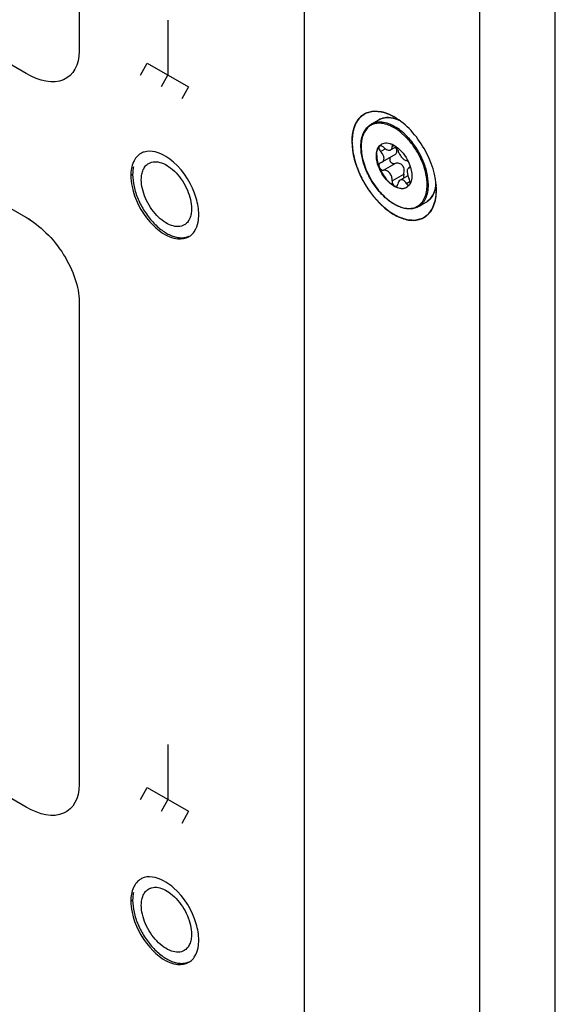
# Model space of a CAD drawing. Header units: inches. Extents: x 0 to 34, y 0 to 22.
# Tile 34 of 127: x 5.252 to 5.549, y 6.732 to 7.278. Entities that reach past the tile are written whole.
import ezdxf

# ---------------------------------------------------------------- set-up
doc = ezdxf.new("R2010")
doc.units = ezdxf.units.IN
doc.header["$LTSCALE"] = 1.87
doc.header["$MEASUREMENT"] = 0
doc.layers.get('0').update_dxf_attribs({"linetype": 'CONTINUOUS'})
doc.layers.add('02___PRT_ALL_AXES', color=7, linetype='CONTINUOUS')
doc.layers.add('COSMETIC', color=7, linetype='CONTINUOUS')

msp = doc.modelspace()

# ---------------------------------------------------------------- linework, layer by layer
at = {"color": 7, "linetype": 'CONTINUOUS'}
for p, q in [((5.5488008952, 5.9802454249), (5.5488008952, 7.5898812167)), ((5.5070426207, 5.9974003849), (5.5070426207, 7.5727262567)), ((5.4096066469, 7.5075755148), (5.4096066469, 6.175067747)), ((5.4594649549, 7.2177556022), (5.4577391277, 7.2186530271)), ((5.4662111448, 7.2123891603), (5.4628976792, 7.2154073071)), ((5.4514438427, 7.2077490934), (5.452568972, 7.2086548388)), ((5.4514829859, 7.2076968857), (5.4525439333, 7.2086336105)), ((5.4520133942, 7.2046040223), (5.4546197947, 7.2061089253)), ((5.4606381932, 7.2072041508), (5.4577158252, 7.2055168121)), ((5.4583348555, 7.2073016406), (5.459493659, 7.2079707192)), ((5.4589553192, 7.2082645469), (5.4586265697, 7.208183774)), ((5.458955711, 7.208267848), (5.4605695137, 7.2072874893)), ((5.4520133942, 7.1983090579), (5.4516587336, 7.1981751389)), ((5.4520133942, 7.1983090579), (5.4527217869, 7.1985763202)), ((5.4594299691, 7.2024495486), (5.4527207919, 7.1985757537)), ((5.4536134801, 7.1941851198), (5.4600742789, 7.1979155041)), ((5.4593544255, 7.1978529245), (5.4600742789, 7.1979155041)), ((5.4674168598, 7.1987770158), (5.4684075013, 7.1962713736)), ((5.4666828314, 7.1933894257), (5.4670484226, 7.1910751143)), ((5.468347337, 7.1958815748), (5.4673940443, 7.1953311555)), ((5.4678564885, 7.1954564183), (5.4673948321, 7.1953316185)), ((5.4678564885, 7.1954564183), (5.4682583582, 7.1956884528)), ((5.4678564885, 7.1954564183), (5.4680867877, 7.1955185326)), ((5.4680867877, 7.1955185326), (5.4683484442, 7.1958801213)), ((5.4683484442, 7.1958801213), (5.4684073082, 7.1962702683)), ((5.4685035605, 7.1959694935), (5.4692525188, 7.1923453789)), ((5.4692525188, 7.1923453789), (5.4693209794, 7.1909700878)), ((5.4583348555, 7.1883115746), (5.4647956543, 7.1920419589)), ((5.467049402, 7.1910751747), (5.4627885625, 7.1886150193)), ((5.4647956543, 7.1920419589), (5.4646758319, 7.1904629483)), ((5.4646758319, 7.1904629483), (5.4648698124, 7.1898165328)), ((5.4662564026, 7.1868852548), (5.4682942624, 7.1880618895)), ((5.4670484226, 7.1910751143), (5.4678564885, 7.1891614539)), ((5.4678681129, 7.1858757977), (5.4666184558, 7.1847216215)), ((5.4794212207, 7.178192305), (5.4778663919, 7.1768625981)), ((5.4730207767, 7.1740360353), (5.4730389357, 7.174046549))]:
    msp.add_line(p, q, dxfattribs=at)
at = {"color": 40, "linetype": 'CONTINUOUS'}
for p, q in [((5.2850259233, 7.5278145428), (5.2850259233, 7.2601605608)), ((5.2555631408, 7.2477053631), (5.1626397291, 7.3013581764)), ((5.3340512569, 7.2773174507), (5.3340512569, 7.2469631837)), ((5.3189650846, 7.2468754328), (5.3226238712, 7.2535597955)), ((5.3226238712, 7.2535597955), (5.3454810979, 7.2403623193)), ((5.3340512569, 7.2469631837), (5.3303924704, 7.2402788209)), ((5.3454810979, 7.2403623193), (5.3418223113, 7.2336779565)), ((5.1853250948, 7.208614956), (5.2580183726, 7.1666427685)), ((5.2850259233, 7.1215823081), (5.2850259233, 6.8539286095)), ((5.2555631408, 6.8414717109), (5.1590667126, 6.8971875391)), ((5.3340512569, 6.8761198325), (5.3340512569, 6.8457655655)), ((5.3189650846, 6.845679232), (5.3226238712, 6.8523635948)), ((5.3226238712, 6.8523635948), (5.3454810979, 6.8391661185)), ((5.3340512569, 6.8457655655), (5.3303924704, 6.8390812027)), ((5.3454810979, 6.8391661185), (5.3418223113, 6.8324817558))]:
    msp.add_line(p, q, dxfattribs=at)
at = {"color": 7, "linetype": 'CONTINUOUS'}
for centre, radius, start, end in [((5.4553960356, 7.2144250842), 0.008867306, 110.8249380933, 119.9727051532), ((5.4463199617, 7.1949544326), 0.0263188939, 55.5947111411, 60.0363268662), ((5.4443222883, 7.1920719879), 0.0298258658, 51.4794937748, 55.5572563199), ((5.4548826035, 7.2046471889), 0.0046275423, 117.5193127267, 119.9980032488), ((5.4395098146, 7.1865817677), 0.037824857, 44.0717554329, 45.8461653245), ((5.437297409, 7.1844567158), 0.0402023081, 38.9447398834, 44.0110458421), ((5.4552172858, 7.204280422), 0.0051254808, 137.4097699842, 139.1228699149), ((5.4554906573, 7.204295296), 0.0052566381, 139.6764146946, 141.2350952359), ((5.4535902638, 7.1977977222), 0.0117648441, 62.8669938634, 64.1080828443), ((5.4517433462, 7.194734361), 0.0153454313, 54.4637002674, 54.8887549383), ((5.4571021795, 7.2042309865), 0.0046201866, 40.058653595, 41.3650885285), ((5.4483432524, 7.1897206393), 0.0211065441, 17.221254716, 18.081233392), ((5.464130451, 7.1886292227), 0.0046324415, 299.9989432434, 302.4852747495), ((5.4635575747, 7.1891884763), 0.0054364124, 322.4574720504, 323.547249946), ((5.4675666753, 7.1865681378), 0.0006862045, 300.0203663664, 305.3761339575), ((5.4635056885, 7.1892269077), 0.0055009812, 323.5463805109, 324.1747677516), ((5.4632315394, 7.1894165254), 0.0058342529, 324.2407653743, 330.9648566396), ((5.4727363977, 7.1844004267), 0.0091178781, 300.005202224, 304.2378940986), ((5.4728972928, 7.1841215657), 0.0087959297, 300.0062221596, 304.7989685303), ((5.4728648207, 7.1841689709), 0.0088533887, 304.7964492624, 305.5668113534), ((5.4720805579, 7.1851093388), 0.0100861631, 316.7018886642, 320.6798711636)]:
    msp.add_arc(centre, radius, start, end, dxfattribs=at)
at = {"color": 40, "linetype": 'CONTINUOUS'}
for points, knots in [([(5.2850259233, 7.2601605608), (5.2850259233, 7.2524618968), (5.2777012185, 7.2401855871), (5.262940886, 7.2434455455), (5.2555631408, 7.2477053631)], [0, 0, 0, 0, 0.4747140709, 1, 1, 1, 1]), ([(5.2555631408, 7.1680603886), (5.262940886, 7.163800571), (5.2777012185, 7.1500156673), (5.2850259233, 7.1292809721), (5.2850259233, 7.1215823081)], [0, 0, 0, 0, 0.5252859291, 1, 1, 1, 1]), ([(5.2850259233, 6.8539286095), (5.2850259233, 6.8462293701), (5.2777020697, 6.8339512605), (5.2629408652, 6.8372119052), (5.2555631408, 6.8414717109)], [0, 0, 0, 0, 0.4747334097, 1, 1, 1, 1])]:
    msp.add_open_spline(points, degree=3, knots=knots, dxfattribs=at)
at = {"color": 7, "linetype": 'CONTINUOUS'}
for points, knots in [([(5.4410943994, 7.207385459), (5.4410943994, 7.2087290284), (5.4412993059, 7.2112919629), (5.4423471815, 7.2148263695), (5.4441211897, 7.217717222), (5.4457938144, 7.2191201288), (5.4466907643, 7.2196380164)], [0, 0, 0, 0, 0.2865037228, 0.5446390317, 0.7791412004, 1, 1, 1, 1]), ([(5.452724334, 7.2201395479), (5.4519160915, 7.2202330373), (5.4503257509, 7.2202664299), (5.4480373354, 7.2197806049), (5.4460014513, 7.2187582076), (5.4436454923, 7.2166643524), (5.4416387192, 7.2126960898), (5.4412385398, 7.2091098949), (5.4412385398, 7.2071845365)], [0, 0, 0, 0, 0.1229001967, 0.2381798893, 0.3499754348, 0.4631168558, 0.709171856, 1, 1, 1, 1]), ([(5.4615704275, 7.2172522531), (5.460286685, 7.218130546), (5.4577217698, 7.2195967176), (5.4537225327, 7.2208588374), (5.4499435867, 7.2209712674), (5.4476630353, 7.2201993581), (5.4466907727, 7.2196380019)], [0, 0, 0, 0, 0.2947732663, 0.5560384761, 0.7872391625, 1, 1, 1, 1]), ([(5.4509660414, 7.2221065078), (5.4517229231, 7.2225435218), (5.4534110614, 7.2232128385), (5.4561977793, 7.2234939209), (5.4591643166, 7.2230852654), (5.4611210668, 7.2224070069), (5.4621058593, 7.221977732)], [0, 0, 0, 0, 0.227264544, 0.4647477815, 0.720650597, 1, 1, 1, 1]), ([(5.4610054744, 7.2223016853), (5.4595233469, 7.2228660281), (5.4565875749, 7.2235970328), (5.4535399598, 7.2232065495), (5.4522435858, 7.2227130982)], [0, 0, 0, 0, 0.5334373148, 1, 1, 1, 1]), ([(5.4577391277, 7.2186530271), (5.4573179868, 7.2188488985), (5.4557104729, 7.21953271), (5.4539988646, 7.219992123), (5.452724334, 7.2201395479)], [0, 0, 0, 0, 0.2657881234, 1, 1, 1, 1]), ([(5.4658581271, 7.2137200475), (5.4655147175, 7.2140533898), (5.464160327, 7.2153179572), (5.4627047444, 7.2164761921), (5.4615704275, 7.2172522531)], [0, 0, 0, 0, 0.2582809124, 1, 1, 1, 1]), ([(5.4527444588, 7.2087511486), (5.4531519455, 7.208963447), (5.4540630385, 7.2092746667), (5.4555569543, 7.2093497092), (5.4571501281, 7.2090529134), (5.4581987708, 7.2086382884), (5.4587276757, 7.2083816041)], [0, 0, 0, 0, 0.2221678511, 0.4579091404, 0.7157341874, 1, 1, 1, 1]), ([(5.4784730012, 7.1860876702), (5.4784730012, 7.1883714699), (5.477824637, 7.1931754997), (5.4754110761, 7.2002200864), (5.4716989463, 7.2069854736), (5.4684632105, 7.2110556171), (5.4666858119, 7.2128911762)], [0, 0, 0, 0, 0.2291739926, 0.4815376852, 0.7436038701, 1, 1, 1, 1]), ([(5.47777703, 7.1860876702), (5.47777703, 7.1880474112), (5.4772896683, 7.1921579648), (5.4754306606, 7.1982594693), (5.4725260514, 7.2042562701), (5.4699770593, 7.2079805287), (5.468564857, 7.2097267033)], [0, 0, 0, 0, 0.2279210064, 0.4775296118, 0.7388144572, 1, 1, 1, 1]), ([(5.4730207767, 7.1740360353), (5.4723520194, 7.1736499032), (5.4708828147, 7.1730375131), (5.4684664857, 7.1726773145), (5.4658883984, 7.1728590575), (5.4621765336, 7.173834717), (5.4574559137, 7.1763984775), (5.4522568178, 7.1809866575), (5.4476710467, 7.1868427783), (5.4440635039, 7.193500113), (5.4417211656, 7.2004208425), (5.4410943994, 7.2051385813), (5.4410943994, 7.207385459)], [0, 0, 0, 0, 0.0441174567, 0.089801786, 0.1383741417, 0.1907485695, 0.3080461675, 0.4411052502, 0.5845613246, 0.730792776, 0.8716354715, 1, 1, 1, 1]), ([(5.4412385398, 7.2071845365), (5.4412385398, 7.2041912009), (5.4423619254, 7.1978756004), (5.4462716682, 7.1890063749), (5.4511593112, 7.182326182), (5.4557862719, 7.1779955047), (5.4593318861, 7.1755096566), (5.4628971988, 7.1738129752), (5.4663648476, 7.1729760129), (5.4696196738, 7.1730592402), (5.4725163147, 7.1741104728), (5.4748735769, 7.1760944), (5.476571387, 7.1788712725), (5.4775792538, 7.1822900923), (5.47777703, 7.1847787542), (5.47777703, 7.1860876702)], [0, 0, 0, 0, 0.1381382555, 0.2912124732, 0.4443458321, 0.5162777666, 0.5829431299, 0.6433920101, 0.6974667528, 0.746102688, 0.7915212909, 0.8369337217, 0.8855513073, 0.9395953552, 1, 1, 1, 1]), ([(5.4496945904, 7.2023021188), (5.4496945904, 7.2033250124), (5.4499048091, 7.2052300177), (5.4507745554, 7.2069793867), (5.4513418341, 7.2076347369)], [0, 0, 0, 0, 0.541310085, 1, 1, 1, 1]), ([(5.4498685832, 7.2024025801), (5.4498685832, 7.2029161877), (5.4499704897, 7.2047241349), (5.4505747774, 7.2065690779), (5.4513919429, 7.2075866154)], [0, 0, 0, 0, 0.2824110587, 1, 1, 1, 1]), ([(5.4514819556, 7.2075155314), (5.4513929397, 7.2074641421), (5.4512290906, 7.2073225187), (5.4510143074, 7.2069021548), (5.4510239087, 7.206200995), (5.4513674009, 7.2053586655), (5.4517712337, 7.2048401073), (5.4520133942, 7.2046040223)], [0, 0, 0, 0, 0.0926230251, 0.1895885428, 0.4168239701, 0.6952374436, 1, 1, 1, 1]), ([(5.4536134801, 7.2068802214), (5.4534401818, 7.2070379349), (5.4528594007, 7.2074930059), (5.4519390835, 7.2077794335), (5.4514819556, 7.2075155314)], [0, 0, 0, 0, 0.3074438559, 1, 1, 1, 1]), ([(5.4538847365, 7.2007788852), (5.4538847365, 7.201109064), (5.4536711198, 7.2025496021), (5.4528089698, 7.2038284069), (5.4520133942, 7.2046040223)], [0, 0, 0, 0, 0.22908907, 1, 1, 1, 1]), ([(5.4536134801, 7.2068802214), (5.4539592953, 7.2065655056), (5.4546793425, 7.2060217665), (5.4560021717, 7.2053679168), (5.4571873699, 7.2052117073), (5.4577187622, 7.2055185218)], [0, 0, 0, 0, 0.3112525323, 0.5915453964, 1, 1, 1, 1]), ([(5.4577187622, 7.2055185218), (5.457845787, 7.2055918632), (5.4580795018, 7.2057918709), (5.458298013, 7.206218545), (5.4583839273, 7.2067372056), (5.4583617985, 7.207106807), (5.4583348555, 7.2073016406)], [0, 0, 0, 0, 0.2200651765, 0.4483069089, 0.7049025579, 1, 1, 1, 1]), ([(5.4586265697, 7.208183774), (5.4585039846, 7.2081129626), (5.4583001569, 7.2078190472), (5.4583098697, 7.2074823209), (5.4583348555, 7.2073016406)], [0, 0, 0, 0, 0.4369809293, 1, 1, 1, 1]), ([(5.4594315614, 7.2024504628), (5.4598822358, 7.2027106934), (5.4604957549, 7.2032360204), (5.4609658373, 7.2041581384), (5.4610486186, 7.2046648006), (5.4610486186, 7.204915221)], [0, 0, 0, 0, 0.5085562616, 0.7552840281, 1, 1, 1, 1]), ([(5.4610486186, 7.204915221), (5.4610486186, 7.2052752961), (5.460869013, 7.2060259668), (5.4604425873, 7.2066524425), (5.4601910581, 7.2069458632)], [0, 0, 0, 0, 0.4823189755, 1, 1, 1, 1]), ([(5.4615350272, 7.2054539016), (5.4614783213, 7.2057568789), (5.4612350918, 7.2063820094), (5.4608650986, 7.206934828), (5.4606384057, 7.2072044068)], [0, 0, 0, 0, 0.4667001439, 1, 1, 1, 1]), ([(5.4606623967, 7.2072216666), (5.462088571, 7.2062030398), (5.4647005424, 7.2036037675), (5.4666237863, 7.2004817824), (5.4674168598, 7.1987770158)], [0, 0, 0, 0, 0.4824349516, 1, 1, 1, 1]), ([(5.4615350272, 7.2054539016), (5.4616589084, 7.2047920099), (5.4622081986, 7.2034355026), (5.463383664, 7.2016613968), (5.4645788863, 7.2003903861), (5.465569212, 7.1997523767), (5.4660420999, 7.1995981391), (5.4662564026, 7.1995803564)], [0, 0, 0, 0, 0.2578740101, 0.5508009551, 0.8139736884, 0.9176503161, 1, 1, 1, 1]), ([(5.3194261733, 7.1889606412), (5.3194261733, 7.1899583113), (5.3195768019, 7.1918549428), (5.3203458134, 7.1944605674), (5.3216382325, 7.1965752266), (5.3228533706, 7.1975963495), (5.3235026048, 7.1979712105)], [0, 0, 0, 0, 0.2898089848, 0.5490452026, 0.782227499, 1, 1, 1, 1]), ([(5.3235026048, 7.1979712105), (5.3239879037, 7.198251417), (5.3250576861, 7.1986960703), (5.3274960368, 7.1990534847), (5.3309383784, 7.1983813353), (5.3349934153, 7.1961569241), (5.3388913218, 7.1927091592), (5.3423295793, 7.188306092), (5.3450376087, 7.1833018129), (5.3467942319, 7.1781071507), (5.347265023, 7.1745693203), (5.347265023, 7.1728868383)], [0, 0, 0, 0, 0.0428776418, 0.0875257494, 0.1869323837, 0.3042493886, 0.437979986, 0.5823909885, 0.72961171, 0.8712654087, 1, 1, 1, 1]), ([(5.4664465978, 7.1846173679), (5.4661044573, 7.1844198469), (5.4653502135, 7.1841064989), (5.4636311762, 7.1838546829), (5.4612043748, 7.1843287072), (5.4583456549, 7.1858969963), (5.4555977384, 7.1883277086), (5.4531738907, 7.1914318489), (5.4512648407, 7.1949597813), (5.4500264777, 7.198621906), (5.4496945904, 7.2011159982), (5.4496945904, 7.2023021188)], [0, 0, 0, 0, 0.0428776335, 0.0875263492, 0.1869349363, 0.3042535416, 0.4379850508, 0.5823956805, 0.7296147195, 0.8712659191, 1, 1, 1, 1]), ([(5.4498685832, 7.2024025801), (5.4498685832, 7.2012318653), (5.450191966, 7.1987708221), (5.4514016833, 7.1951524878), (5.4532693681, 7.1916578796), (5.4556469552, 7.1885678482), (5.4583482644, 7.1861234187), (5.4611760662, 7.1845168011), (5.4639525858, 7.1838792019), (5.4657064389, 7.1842431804), (5.4664159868, 7.1846065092)], [0, 0, 0, 0, 0.12820519, 0.2692014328, 0.4158779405, 0.5600947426, 0.6941446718, 0.8122878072, 0.9127027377, 1, 1, 1, 1]), ([(5.4516587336, 7.1981751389), (5.4514951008, 7.1980807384), (5.4512009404, 7.1977864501), (5.4510069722, 7.1971653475), (5.4510462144, 7.1964511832), (5.4512994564, 7.1957201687), (5.4517386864, 7.1950526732), (5.4524455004, 7.1943918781), (5.4531779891, 7.1941271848), (5.4536134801, 7.1941851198)], [0, 0, 0, 0, 0.1015107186, 0.2129156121, 0.3398939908, 0.479713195, 0.6242636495, 0.7639278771, 1, 1, 1, 1]), ([(5.4527217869, 7.1985763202), (5.4530776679, 7.1987818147), (5.4537083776, 7.1994442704), (5.4538847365, 7.2003290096), (5.4538847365, 7.2007788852)], [0, 0, 0, 0, 0.4773900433, 1, 1, 1, 1]), ([(5.4573610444, 7.2012557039), (5.4571544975, 7.2009566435), (5.4569176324, 7.2001789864), (5.4572763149, 7.199005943), (5.4581606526, 7.198131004), (5.4589610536, 7.1978779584), (5.4593544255, 7.1978529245)], [0, 0, 0, 0, 0.2326253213, 0.485522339, 0.7477165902, 1, 1, 1, 1]), ([(5.4647956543, 7.1920419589), (5.4650495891, 7.1928032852), (5.4652236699, 7.1940439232), (5.4648951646, 7.1956350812), (5.4643077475, 7.1967068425), (5.4634038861, 7.1975008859), (5.4619848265, 7.1980975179), (5.4607959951, 7.1980910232), (5.4600742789, 7.1979155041)], [0, 0, 0, 0, 0.256402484, 0.3861001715, 0.5141026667, 0.6396334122, 0.7627045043, 1, 1, 1, 1]), ([(5.4674139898, 7.1987768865), (5.4672381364, 7.1989913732), (5.466902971, 7.1993318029), (5.4664558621, 7.1995638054), (5.4662564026, 7.1995803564)], [0, 0, 0, 0, 0.5808531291, 1, 1, 1, 1]), ([(5.3150328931, 7.195990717), (5.3149639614, 7.1956559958), (5.3147165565, 7.1942500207), (5.3146239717, 7.1928186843), (5.3146239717, 7.1917333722)], [0, 0, 0, 0, 0.2394754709, 1, 1, 1, 1]), ([(5.4583348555, 7.1883115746), (5.4584168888, 7.1890370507), (5.4582551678, 7.1905673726), (5.4572372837, 7.1925826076), (5.4555953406, 7.193972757), (5.4542188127, 7.1942656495), (5.4536134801, 7.1941851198)], [0, 0, 0, 0, 0.2591282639, 0.5305177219, 0.7832613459, 1, 1, 1, 1]), ([(5.4673948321, 7.1953316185), (5.4671411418, 7.1951851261), (5.4668571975, 7.1947304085), (5.4667083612, 7.1940385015), (5.4666828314, 7.1936163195), (5.4666828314, 7.1933894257)], [0, 0, 0, 0, 0.4111133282, 0.681585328, 1, 1, 1, 1]), ([(5.3146239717, 7.1917333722), (5.3146239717, 7.1895233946), (5.315228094, 7.1848785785), (5.3174926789, 7.1780423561), (5.3209931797, 7.1714273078), (5.3254588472, 7.1655533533), (5.3305398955, 7.1608763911), (5.3351601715, 7.1581668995), (5.3388098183, 7.1570143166), (5.34134323, 7.1566771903), (5.3437248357, 7.1568480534), (5.345197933, 7.1573140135), (5.345873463, 7.1576263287)], [0, 0, 0, 0, 0.1275841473, 0.2678440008, 0.4138574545, 0.5576867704, 0.6917690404, 0.8103754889, 0.8631944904, 0.911838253, 0.9570347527, 1, 1, 1, 1]), ([(5.3431885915, 7.1638762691), (5.3427032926, 7.1635960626), (5.3416335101, 7.1631514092), (5.3391951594, 7.1627939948), (5.3357528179, 7.1634661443), (5.3316977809, 7.1656905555), (5.3277998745, 7.1691383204), (5.324361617, 7.1735413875), (5.3216535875, 7.1785456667), (5.3198969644, 7.1837403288), (5.3194261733, 7.1872781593), (5.3194261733, 7.1889606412)], [0, 0, 0, 0, 0.0428776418, 0.0875257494, 0.1869323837, 0.3042493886, 0.437979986, 0.5823909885, 0.72961171, 0.8712654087, 1, 1, 1, 1]), ([(5.4583348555, 7.1883115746), (5.4582878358, 7.1878957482), (5.4584063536, 7.1870265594), (5.4589202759, 7.1860850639), (5.4595123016, 7.1855332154), (5.459985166, 7.1852832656), (5.4604671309, 7.1852138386), (5.4607650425, 7.1853055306), (5.4608904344, 7.1853779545)], [0, 0, 0, 0, 0.2752058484, 0.5582510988, 0.6876555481, 0.8028812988, 0.9047710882, 1, 1, 1, 1]), ([(5.4627918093, 7.1886168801), (5.4624559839, 7.1884229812), (5.4618610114, 7.1877528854), (5.4616091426, 7.1869211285), (5.4615350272, 7.1864638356)], [0, 0, 0, 0, 0.4556559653, 1, 1, 1, 1]), ([(5.4662564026, 7.1868852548), (5.4660297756, 7.1872553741), (5.4655430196, 7.1879094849), (5.4646574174, 7.1886306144), (5.4636772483, 7.1889333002), (5.4630483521, 7.1887650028), (5.4627918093, 7.1886168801)], [0, 0, 0, 0, 0.3051976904, 0.5684830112, 0.7916778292, 1, 1, 1, 1]), ([(5.4662564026, 7.1868852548), (5.4663698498, 7.1866999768), (5.4666125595, 7.1863735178), (5.4670442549, 7.186014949), (5.4674990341, 7.1858464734), (5.4677960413, 7.1859082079), (5.4679099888, 7.1859739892)], [0, 0, 0, 0, 0.3163941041, 0.5871114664, 0.8083851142, 1, 1, 1, 1]), ([(5.4683310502, 7.1865866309), (5.4684443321, 7.1869847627), (5.4684009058, 7.1879077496), (5.4680902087, 7.1887498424), (5.4678564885, 7.1891614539)], [0, 0, 0, 0, 0.466524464, 1, 1, 1, 1]), ([(5.4693209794, 7.1909700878), (5.4693209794, 7.1905551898), (5.4692505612, 7.189052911), (5.468863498, 7.187538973), (5.4683325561, 7.1865848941)], [0, 0, 0, 0, 0.2753574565, 1, 1, 1, 1]), ([(5.4780144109, 7.1769672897), (5.4786962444, 7.1774548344), (5.4799633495, 7.1786700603), (5.4813780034, 7.1810025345), (5.4823215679, 7.1837998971), (5.4826145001, 7.185830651), (5.4826903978, 7.1868959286)], [0, 0, 0, 0, 0.2222707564, 0.4587737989, 0.716801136, 1, 1, 1, 1]), ([(5.4608904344, 7.1853779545), (5.4610627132, 7.1854774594), (5.4613695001, 7.1858118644), (5.4614978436, 7.1862344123), (5.4615350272, 7.1864638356)], [0, 0, 0, 0, 0.4612085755, 1, 1, 1, 1]), ([(5.4730389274, 7.1740465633), (5.4739049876, 7.1745493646), (5.475525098, 7.1759167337), (5.4772475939, 7.1787432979), (5.4782722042, 7.1822233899), (5.4784730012, 7.1847557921), (5.4784730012, 7.1860876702)], [0, 0, 0, 0, 0.2178240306, 0.4510588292, 0.7103002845, 1, 1, 1, 1]), ([(5.4827455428, 7.1861436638), (5.482581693, 7.1847375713), (5.481999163, 7.1820927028), (5.4806845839, 7.1796958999), (5.4798833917, 7.1787182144)], [0, 0, 0, 0, 0.5282826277, 1, 1, 1, 1]), ([(5.347265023, 7.1728868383), (5.347265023, 7.1718891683), (5.3471143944, 7.1699925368), (5.3463453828, 7.1673869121), (5.3450529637, 7.165272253), (5.3438378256, 7.1642511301), (5.3431885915, 7.1638762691)], [0, 0, 0, 0, 0.2898089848, 0.5490452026, 0.782227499, 1, 1, 1, 1]), ([(5.3150328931, 6.7941844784), (5.3149639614, 6.7938497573), (5.3147165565, 6.7924437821), (5.3146239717, 6.7910124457), (5.3146239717, 6.7899271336)], [0, 0, 0, 0, 0.2394754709, 1, 1, 1, 1]), ([(5.3194261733, 6.7871544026), (5.3194261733, 6.7881520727), (5.3195768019, 6.7900487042), (5.3203458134, 6.7926543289), (5.3216382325, 6.794768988), (5.3228533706, 6.7957901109), (5.3235026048, 6.7961649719)], [0, 0, 0, 0, 0.2898089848, 0.5490452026, 0.782227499, 1, 1, 1, 1]), ([(5.3235026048, 6.7961649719), (5.3239879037, 6.7964451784), (5.3250576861, 6.7968898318), (5.3274960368, 6.7972472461), (5.3309383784, 6.7965750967), (5.3349934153, 6.7943506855), (5.3388913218, 6.7909029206), (5.3423295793, 6.7864998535), (5.3450376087, 6.7814955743), (5.3467942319, 6.7763009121), (5.347265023, 6.7727630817), (5.347265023, 6.7710805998)], [0, 0, 0, 0, 0.0428776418, 0.0875257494, 0.1869323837, 0.3042493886, 0.437979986, 0.5823909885, 0.72961171, 0.8712654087, 1, 1, 1, 1]), ([(5.3146239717, 6.7899271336), (5.3146239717, 6.787717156), (5.315228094, 6.7830723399), (5.3174926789, 6.7762361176), (5.3209931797, 6.7696210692), (5.3254588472, 6.7637471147), (5.3305398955, 6.7590701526), (5.3351601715, 6.7563606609), (5.3388098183, 6.755208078), (5.34134323, 6.7548709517), (5.3437248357, 6.7550418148), (5.345197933, 6.755507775), (5.345873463, 6.7558200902)], [0, 0, 0, 0, 0.1275841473, 0.2678440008, 0.4138574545, 0.5576867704, 0.6917690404, 0.8103754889, 0.8631944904, 0.911838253, 0.9570347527, 1, 1, 1, 1]), ([(5.3431885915, 6.7620700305), (5.3427032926, 6.761789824), (5.3416335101, 6.7613451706), (5.3391951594, 6.7609877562), (5.3357528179, 6.7616599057), (5.3316977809, 6.7638843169), (5.3277998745, 6.7673320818), (5.324361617, 6.7717351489), (5.3216535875, 6.7767394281), (5.3198969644, 6.7819340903), (5.3194261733, 6.7854719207), (5.3194261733, 6.7871544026)], [0, 0, 0, 0, 0.0428776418, 0.0875257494, 0.1869323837, 0.3042493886, 0.437979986, 0.5823909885, 0.72961171, 0.8712654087, 1, 1, 1, 1]), ([(5.347265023, 6.7710805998), (5.347265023, 6.7700829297), (5.3471143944, 6.7681862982), (5.3463453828, 6.7655806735), (5.3450529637, 6.7634660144), (5.3438378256, 6.7624448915), (5.3431885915, 6.7620700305)], [0, 0, 0, 0, 0.2898089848, 0.5490452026, 0.782227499, 1, 1, 1, 1])]:
    msp.add_open_spline(points, degree=3, knots=knots, dxfattribs=at)
msp.add_open_spline([(5.4826903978, 7.1868959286), (5.4826910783, 7.1869055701), (5.4826917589, 7.1869152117), (5.4826924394, 7.1869248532)], degree=3, dxfattribs=at)
at = {"layer": '02___PRT_ALL_AXES', "color": 7, "linetype": 'CONTINUOUS'}
for p, q in [((5.4466907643, 7.2196380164), (5.4509660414, 7.2221065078)), ((5.3145717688, 7.1918237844), (5.3136148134, 7.1912712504)), ((5.4827130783, 7.1796109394), (5.4829272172, 7.1831140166)), ((5.4730207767, 7.1740360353), (5.4772960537, 7.1765045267)), ((5.3510947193, 7.1667154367), (5.3512668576, 7.169531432)), ((5.3487518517, 7.1601289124), (5.3496729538, 7.1616975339)), ((5.3145717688, 6.7900175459), (5.3136148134, 6.7894650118)), ((5.3510947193, 6.7649091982), (5.3512668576, 6.7677251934)), ((5.3487518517, 6.7583226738), (5.3496729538, 6.7598912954))]:
    msp.add_line(p, q, dxfattribs=at)
for centre, radius, start, end in [((5.3235562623, 7.1957752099), 0.0088675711, 113.1571321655, 119.9573043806), ((5.3236772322, 7.1954907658), 0.0091766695, 107.1594686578, 113.1531645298), ((5.3413286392, 7.1650144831), 0.0088547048, 299.9811645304, 306.7912168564), ((5.3235562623, 6.7939689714), 0.0088675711, 113.1571321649, 119.9573043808), ((5.3236772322, 6.7936845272), 0.0091766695, 107.1594686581, 113.1531645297), ((5.3413286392, 6.7632082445), 0.0088547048, 299.9811645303, 306.7912168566)]:
    msp.add_arc(centre, radius, start, end, dxfattribs=at)
for points, knots in [([(5.4534295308, 7.2262592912), (5.44932672, 7.2273569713), (5.4382694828, 7.2256928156), (5.4360883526, 7.2149894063), (5.4360883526, 7.21015819)], [0, 0, 0, 0, 0.4678297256, 1, 1, 1, 1]), ([(5.4829272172, 7.1831140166), (5.4829272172, 7.1911410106), (5.4774417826, 7.2069909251), (5.4664573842, 7.219665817), (5.4595055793, 7.2236789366)], [0, 0, 0, 0, 0.4999998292, 1, 1, 1, 1]), ([(5.4360883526, 7.21015819), (5.4360883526, 7.2035368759), (5.4400655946, 7.1899844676), (5.4500257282, 7.1760994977), (5.46041296, 7.1686244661), (5.4679787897, 7.1659887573), (5.4751320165, 7.1667380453), (5.4785942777, 7.1697011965), (5.4797985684, 7.1714173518)], [0, 0, 0, 0, 0.2808550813, 0.5781005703, 0.7086171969, 0.8185556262, 0.9110711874, 1, 1, 1, 1]), ([(5.3373269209, 7.1985720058), (5.3359985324, 7.199750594), (5.3314236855, 7.2033045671), (5.3249021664, 7.2054748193), (5.3209698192, 7.204258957)], [0, 0, 0, 0, 0.3014079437, 1, 1, 1, 1]), ([(5.3142729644, 7.185203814), (5.3157459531, 7.1780627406), (5.3219422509, 7.1658988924), (5.3336096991, 7.1567559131), (5.3396452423, 7.1561585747)], [0, 0, 0, 0, 0.5459095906, 1, 1, 1, 1]), ([(5.3373269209, 6.7967657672), (5.3359985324, 6.7979443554), (5.3314236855, 6.8014983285), (5.3249021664, 6.8036685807), (5.3209698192, 6.8024527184)], [0, 0, 0, 0, 0.3014079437, 1, 1, 1, 1]), ([(5.3142729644, 6.7833975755), (5.3157459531, 6.776256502), (5.3219422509, 6.7640926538), (5.3336096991, 6.7549496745), (5.3396452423, 6.7543523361)], [0, 0, 0, 0, 0.5459095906, 1, 1, 1, 1])]:
    msp.add_open_spline(points, degree=3, knots=knots, dxfattribs=at)
for points in [[(5.4595055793, 7.2236789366), (5.4575999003, 7.2247790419), (5.4555551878, 7.2256905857), (5.4534295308, 7.2262592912)], [(5.3191282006, 7.2034580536), (5.3173318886, 7.2024222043), (5.3159009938, 7.2006524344), (5.315047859, 7.1987624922)], [(5.315047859, 7.1987624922), (5.3140018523, 7.1964452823), (5.3136148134, 7.1938136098), (5.3136148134, 7.1912712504)], [(5.349833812, 7.1786775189), (5.3476055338, 7.1861869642), (5.3431862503, 7.1933734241), (5.3373269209, 7.1985720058)], [(5.3136148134, 7.1912712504), (5.3136148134, 7.1892369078), (5.3138619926, 7.1871962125), (5.3142729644, 7.185203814)], [(5.3512668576, 7.169531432), (5.3512668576, 7.1726173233), (5.3507116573, 7.1757191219), (5.349833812, 7.1786775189)], [(5.4797985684, 7.1714173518), (5.4814637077, 7.1737902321), (5.4823490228, 7.1767350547), (5.4827130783, 7.1796109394)], [(5.3496729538, 7.1616975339), (5.3504353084, 7.1632599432), (5.3508763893, 7.1649907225), (5.3510947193, 7.1667154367)], [(5.3466317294, 7.1579234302), (5.3474485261, 7.1585339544), (5.3481660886, 7.15929418), (5.3487518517, 7.1601289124)], [(5.3396452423, 7.1561585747), (5.3417092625, 7.1559542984), (5.3439567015, 7.156308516), (5.3457534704, 7.1573446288)], [(5.3191282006, 6.801651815), (5.3173318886, 6.8006159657), (5.3159009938, 6.7988461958), (5.315047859, 6.7969562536)], [(5.315047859, 6.7969562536), (5.3140018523, 6.7946390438), (5.3136148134, 6.7920073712), (5.3136148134, 6.7894650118)], [(5.349833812, 6.7768712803), (5.3476055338, 6.7843807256), (5.3431862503, 6.7915671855), (5.3373269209, 6.7967657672)], [(5.3136148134, 6.7894650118), (5.3136148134, 6.7874306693), (5.3138619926, 6.7853899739), (5.3142729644, 6.7833975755)], [(5.3512668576, 6.7677251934), (5.3512668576, 6.7708110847), (5.3507116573, 6.7739128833), (5.349833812, 6.7768712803)], [(5.3496729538, 6.7598912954), (5.3504353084, 6.7614537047), (5.3508763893, 6.7631844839), (5.3510947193, 6.7649091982)], [(5.3466317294, 6.7561171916), (5.3474485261, 6.7567277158), (5.3481660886, 6.7574879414), (5.3487518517, 6.7583226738)], [(5.3396452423, 6.7543523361), (5.3417092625, 6.7541480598), (5.3439567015, 6.7545022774), (5.3457534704, 6.7555383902)]]:
    msp.add_open_spline(points, degree=3, dxfattribs=at)
at = {"layer": 'COSMETIC', "color": 7, "linetype": 'CONTINUOUS'}
for p, q in [((5.4609761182, 7.2227364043), (5.4602330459, 7.2232057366)), ((5.4620316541, 7.2220225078), (5.4609761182, 7.2227364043)), ((5.4827513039, 7.1861774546), (5.4827309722, 7.1863946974)), ((5.4828827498, 7.1839160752), (5.4827513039, 7.1861774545)), ((5.4828924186, 7.1831341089), (5.4828827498, 7.1839160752)), ((5.4828924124, 7.1831144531), (5.4828924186, 7.1831341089))]:
    msp.add_line(p, q, dxfattribs=at)
for points, knots in [([(5.4522815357, 7.2264882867), (5.4520024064, 7.2265059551), (5.451444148, 7.226541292), (5.4506067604, 7.2265942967), (5.4499089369, 7.226638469), (5.4493506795, 7.2266738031), (5.4489319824, 7.2267003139), (5.4485830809, 7.2267223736), (5.4483039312, 7.2267400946), (5.4481295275, 7.2267510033), (5.4479898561, 7.2267601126), (5.4479029, 7.2267649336), (5.4478413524, 7.2267700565), (5.4478072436, 7.2267702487), (5.4477771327, 7.2267601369), (5.4477381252, 7.2267510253), (5.4476764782, 7.2267344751), (5.4475991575, 7.2267144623), (5.4474755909, 7.2266820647), (5.4473210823, 7.226641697), (5.4471356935, 7.2265932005), (5.446888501, 7.2265285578), (5.4464559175, 7.2264154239), (5.4458379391, 7.2262538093), (5.4452199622, 7.2260921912), (5.4447873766, 7.2259790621), (5.4445401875, 7.2259144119), (5.4443547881, 7.2258659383), (5.4442003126, 7.225825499), (5.4440766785, 7.2257932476), (5.4439995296, 7.2257728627), (5.44393753, 7.2257570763), (5.4438994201, 7.2257460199), (5.4438674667, 7.2257399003), (5.4438408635, 7.2257238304), (5.4437967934, 7.2256910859), (5.4437325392, 7.2256467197), (5.4436304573, 7.225574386), (5.4435026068, 7.2254844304), (5.4432981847, 7.2253402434), (5.4430426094, 7.2251600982), (5.4427359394, 7.2249438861), (5.442429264, 7.2247276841), (5.4421225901, 7.2245114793), (5.4418159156, 7.2242952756), (5.4415092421, 7.2240790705), (5.4412536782, 7.2238989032), (5.4410492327, 7.2237547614), (5.4409214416, 7.2236646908), (5.4408192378, 7.2235925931), (5.4407425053, 7.2235386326), (5.4406788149, 7.2234933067), (5.4406337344, 7.2234622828), (5.4406087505, 7.2234434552), (5.4405878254, 7.2234324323), (5.4405752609, 7.2234095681), (5.4405555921, 7.2233832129), (5.4405225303, 7.2233351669), (5.4404745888, 7.2232675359), (5.440417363, 7.223185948), (5.4403409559, 7.2230773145), (5.4402454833, 7.2229414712), (5.4400927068, 7.2227241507), (5.4399017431, 7.2224524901), (5.4396725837, 7.2221265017), (5.4394434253, 7.221800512), (5.4392142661, 7.2214745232), (5.4389851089, 7.2211485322), (5.4387559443, 7.2208225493), (5.438564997, 7.2205508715), (5.4384121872, 7.2203335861), (5.4383167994, 7.2201976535), (5.4382402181, 7.2200892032), (5.4381929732, 7.2200207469), (5.4381586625, 7.2199741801), (5.4381409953, 7.2199454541), (5.4381306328, 7.2199087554), (5.4381151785, 7.2198656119), (5.4380918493, 7.2197950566), (5.4380622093, 7.219707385), (5.4380150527, 7.2195668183), (5.4379560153, 7.2193912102), (5.4378852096, 7.2191804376), (5.4377907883, 7.2188994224), (5.4376255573, 7.2184076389), (5.4373895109, 7.2177050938), (5.4371534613, 7.217002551), (5.4369882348, 7.2165107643), (5.4368938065, 7.2162297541), (5.4368230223, 7.2160189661), (5.4367520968, 7.2158082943), (5.4366992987, 7.2156499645), (5.436663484, 7.2155449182), (5.4366494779, 7.2155003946), (5.4366361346, 7.2154665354), (5.4366306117, 7.2154262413), (5.4366245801, 7.2153527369), (5.4366140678, 7.2152492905), (5.4365983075, 7.2150829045), (5.4365782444, 7.2148752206), (5.4365463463, 7.2145427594), (5.436506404, 7.2141272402), (5.436458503, 7.2136285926), (5.4363946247, 7.2129637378), (5.4363147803, 7.2121326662), (5.4362189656, 7.2111353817), (5.4361550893, 7.2104705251), (5.4361231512, 7.2101380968)], [0, 0, 0, 0, 0.03125, 0.0625, 0.09375, 0.109375, 0.125, 0.140625, 0.1484375, 0.15625, 0.16015625, 0.1640625, 0.166015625, 0.1669921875, 0.16796875, 0.169921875, 0.171875, 0.17578125, 0.1796875, 0.1875, 0.1953125, 0.203125, 0.21875, 0.25, 0.28125, 0.296875, 0.3046875, 0.3125, 0.3203125, 0.32421875, 0.328125, 0.330078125, 0.33203125, 0.3330078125, 0.333984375, 0.3359375, 0.33984375, 0.34375, 0.3515625, 0.359375, 0.375, 0.390625, 0.40625, 0.421875, 0.4375, 0.453125, 0.46875, 0.4765625, 0.484375, 0.48828125, 0.4921875, 0.49609375, 0.498046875, 0.4990234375, 0.5, 0.5009765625, 0.501953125, 0.50390625, 0.5078125, 0.51171875, 0.515625, 0.5234375, 0.53125, 0.546875, 0.5625, 0.578125, 0.59375, 0.609375, 0.625, 0.640625, 0.6484375, 0.65625, 0.66015625, 0.6640625, 0.666015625, 0.6669921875, 0.66796875, 0.669921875, 0.671875, 0.67578125, 0.6796875, 0.6875, 0.6953125, 0.703125, 0.71875, 0.75, 0.78125, 0.796875, 0.8046875, 0.8125, 0.8203125, 0.828125, 0.830078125, 0.83203125, 0.8330078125, 0.833984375, 0.8359375, 0.83984375, 0.84375, 0.8515625, 0.859375, 0.875, 0.890625, 0.90625, 0.9375, 0.96875, 1, 1, 1, 1]), ([(5.4602330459, 7.2232057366), (5.4600698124, 7.2233005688), (5.459743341, 7.2234904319), (5.4593352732, 7.223726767), (5.4590495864, 7.2238940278), (5.4588863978, 7.2239867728), (5.4587234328, 7.2240688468), (5.4585196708, 7.2241751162), (5.4582750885, 7.2243009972), (5.4580308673, 7.2244275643), (5.4578262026, 7.2245321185), (5.457665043, 7.2246176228), (5.4574945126, 7.2246964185), (5.4572781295, 7.2247926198), (5.4570198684, 7.2249090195), (5.4567611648, 7.2250252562), (5.4565458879, 7.225121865), (5.4563947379, 7.2251900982), (5.4563090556, 7.2252281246), (5.4562428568, 7.2252593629), (5.4561840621, 7.2252802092), (5.4561030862, 7.2253116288), (5.4559625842, 7.2253649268), (5.4557612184, 7.2254419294), (5.455519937, 7.2255340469), (5.4552782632, 7.2256259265), (5.4550778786, 7.2257035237), (5.4549153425, 7.2257632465), (5.4547447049, 7.2258143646), (5.4545341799, 7.2258812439), (5.4542803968, 7.225960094), (5.4540267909, 7.2260397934), (5.4538158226, 7.2261045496), (5.4536460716, 7.2261599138), (5.4535214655, 7.2261917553), (5.4533976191, 7.2262208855), (5.4531495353, 7.2262805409), (5.4527775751, 7.2263694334), (5.4524468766, 7.2264486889), (5.4522815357, 7.2264882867)], [0, 0, 0, 0, 0.0625, 0.125, 0.15625, 0.171875, 0.1875, 0.21875, 0.25, 0.28125, 0.3125, 0.328125, 0.34375, 0.375, 0.40625, 0.4375, 0.46875, 0.484375, 0.4921875, 0.5, 0.5078125, 0.515625, 0.53125, 0.5625, 0.59375, 0.625, 0.65625, 0.671875, 0.6875, 0.71875, 0.75, 0.78125, 0.8125, 0.828125, 0.84375, 0.859375, 0.875, 0.9375, 1, 1, 1, 1]), ([(5.4361231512, 7.2101380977), (5.4361604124, 7.2097072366), (5.4362349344, 7.2088455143), (5.4363280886, 7.2077683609), (5.4364026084, 7.2069066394), (5.4364585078, 7.2062603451), (5.4365050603, 7.2057217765), (5.4365423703, 7.2052908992), (5.4365701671, 7.2049678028), (5.4365939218, 7.2046983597), (5.4366116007, 7.204483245), (5.4366256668, 7.2043477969), (5.4366300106, 7.2042417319), (5.4366521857, 7.2041559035), (5.4366724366, 7.2040707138), (5.4367139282, 7.2039000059), (5.4367757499, 7.203644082), (5.4368584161, 7.2033027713), (5.4369685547, 7.202847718), (5.4371062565, 7.2022788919), (5.4372714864, 7.2015963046), (5.43743672, 7.2009137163), (5.437601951, 7.2002311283), (5.4377396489, 7.1996623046), (5.4378497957, 7.1992072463), (5.4379324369, 7.1988659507), (5.4380012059, 7.1985815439), (5.4380564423, 7.1983540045), (5.4380904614, 7.1982118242), (5.4381188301, 7.198098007), (5.4381429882, 7.1979844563), (5.4382033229, 7.1978406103), (5.438268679, 7.1976684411), (5.4383582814, 7.1974387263), (5.4384694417, 7.1971516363), (5.438647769, 7.1966922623), (5.4388705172, 7.1961180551), (5.4392270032, 7.1951993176), (5.4395834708, 7.1942805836), (5.439939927, 7.1933618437), (5.4401627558, 7.192787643), (5.4403409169, 7.1923282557), (5.4404525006, 7.1920411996), (5.4405301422, 7.1918401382), (5.4405696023, 7.1917397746), (5.4405911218, 7.1916821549), (5.4406229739, 7.1916272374), (5.4406592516, 7.1915576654), (5.4407192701, 7.1914468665), (5.4408233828, 7.191252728), (5.4409725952, 7.1909755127), (5.4412110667, 7.1905318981), (5.4415092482, 7.1899774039), (5.4418670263, 7.1893120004), (5.4422248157, 7.1886466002), (5.4425825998, 7.1879811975), (5.4429403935, 7.1873158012), (5.4432385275, 7.1867612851), (5.4434770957, 7.1863177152), (5.4436260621, 7.1860403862), (5.4437306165, 7.1858464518), (5.4437899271, 7.1857353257), (5.4438280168, 7.1856665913), (5.443856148, 7.1856099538), (5.4438928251, 7.1855593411), (5.4439555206, 7.1854697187), (5.4440819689, 7.1852912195), (5.4442620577, 7.1850358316), (5.4445505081, 7.1846274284), (5.4449109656, 7.1841168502), (5.4454877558, 7.1832999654), (5.4460645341, 7.1824830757), (5.4466413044, 7.1816661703), (5.447001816, 7.1811556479), (5.4472901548, 7.1807471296), (5.4474705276, 7.1804920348), (5.4476144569, 7.1802874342), (5.4477234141, 7.1801354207), (5.4478109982, 7.1800041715), (5.4478942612, 7.1799179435), (5.4479752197, 7.1798284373), (5.4480772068, 7.179717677), (5.4482399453, 7.1795398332), (5.4484435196, 7.1793177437), (5.448687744, 7.1790511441), (5.4490133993, 7.1786957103), (5.4494204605, 7.1782514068), (5.4499089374, 7.1777182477), (5.4503974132, 7.1771850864), (5.4508858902, 7.1766519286), (5.4512929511, 7.1762076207), (5.451618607, 7.1758521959), (5.4518628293, 7.1755855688), (5.4520460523, 7.1753857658), (5.4521681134, 7.1752523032), (5.4522293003, 7.1751860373), (5.4522898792, 7.175117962), (5.4523786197, 7.1750509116), (5.4524868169, 7.174958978), (5.4526614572, 7.1748164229), (5.4528792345, 7.1746366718), (5.4531407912, 7.174421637), (5.4534894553, 7.1741346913), (5.4540996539, 7.1736326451), (5.454797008, 7.1730588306), (5.4554943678, 7.1724850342), (5.4559302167, 7.1721264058), (5.4562788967, 7.1718395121), (5.4564968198, 7.1716601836), (5.4566711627, 7.1715167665), (5.4568019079, 7.1714090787), (5.4569109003, 7.1713197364), (5.4569871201, 7.1712564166), (5.4570307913, 7.171221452), (5.457063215, 7.1711917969), (5.457096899, 7.1711752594), (5.4571413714, 7.1711486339), (5.4572194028, 7.171104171), (5.4573307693, 7.1710395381), (5.4574644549, 7.1709624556), (5.4576426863, 7.1708595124), (5.457865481, 7.1707308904), (5.4582219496, 7.1705250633), (5.4586675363, 7.1702677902), (5.4593804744, 7.169856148), (5.4600934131, 7.1694445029), (5.4607172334, 7.1690843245), (5.4610737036, 7.1688784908), (5.4613410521, 7.1687241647), (5.461563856, 7.1685954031), (5.4617420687, 7.1684927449), (5.4618423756, 7.1684342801), (5.4619091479, 7.168396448), (5.4619538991, 7.1683684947), (5.4620081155, 7.16835347), (5.4620735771, 7.1683307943), (5.4622042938, 7.1682878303), (5.4624876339, 7.1681933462), (5.4629234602, 7.168048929), (5.4634464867, 7.1678752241), (5.4639695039, 7.1677016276), (5.4644925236, 7.1675280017), (5.4650155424, 7.1673543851), (5.4654513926, 7.1672096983), (5.4658000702, 7.1670939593), (5.4660615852, 7.1670071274), (5.4662794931, 7.1669348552), (5.466453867, 7.1668768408), (5.4665627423, 7.1668410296), (5.4666500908, 7.1668113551), (5.4666987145, 7.1667967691), (5.4667319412, 7.1667836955), (5.4667521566, 7.1667829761), (5.4667878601, 7.1667803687), (5.4668590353, 7.1667761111), (5.4669608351, 7.1667695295), (5.4671236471, 7.1667592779), (5.4673271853, 7.1667463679), (5.4676528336, 7.1667257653), (5.4680598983, 7.1666999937), (5.4687111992, 7.16665877), (5.4693625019, 7.1666175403), (5.4699323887, 7.1665814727), (5.4702580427, 7.1665608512), (5.4705022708, 7.1665454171), (5.4707465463, 7.1665298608), (5.4709499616, 7.1665172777), (5.4710926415, 7.166507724), (5.4711635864, 7.1665039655), (5.4712047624, 7.1665001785), (5.4712395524, 7.1665128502), (5.4712852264, 7.1665230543), (5.4713570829, 7.1665425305), (5.4714473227, 7.1665657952), (5.4715554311, 7.1665941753), (5.4716996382, 7.1666318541), (5.4719519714, 7.1666978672), (5.4723124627, 7.1667921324), (5.4727450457, 7.1669052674), (5.4731776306, 7.1670183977), (5.4736102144, 7.1671315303), (5.4740428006, 7.1672446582), (5.4744032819, 7.1673389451), (5.474655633, 7.1674049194), (5.4747998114, 7.1674426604), (5.474908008, 7.1674708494), (5.4749979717, 7.1674947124), (5.4750703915, 7.1675129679), (5.4751146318, 7.1675262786), (5.4751523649, 7.1675325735), (5.475181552, 7.1675547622), (5.475234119, 7.167590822), (5.4753381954, 7.1676649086), (5.475487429, 7.167769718), (5.4756662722, 7.1678959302), (5.4758451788, 7.1680220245), (5.4760836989, 7.1681901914), (5.4765011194, 7.1684844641), (5.4769781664, 7.1688207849), (5.4774552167, 7.1691571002), (5.4777533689, 7.1693673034), (5.4779919, 7.1695354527), (5.4781409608, 7.169640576), (5.4782602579, 7.169724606), (5.478334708, 7.1697772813), (5.4783870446, 7.1698138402), (5.4784129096, 7.1698325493), (5.478428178, 7.1698425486), (5.478443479, 7.1698683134), (5.4784696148, 7.1699024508), (5.4785137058, 7.1699665), (5.4785696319, 7.1700454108), (5.4786586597, 7.1701723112), (5.4787701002, 7.1703307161), (5.4789037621, 7.1705208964), (5.4790820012, 7.1707744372), (5.4793047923, 7.1710913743), (5.4795721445, 7.1714716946), (5.4798394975, 7.1718520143), (5.4801068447, 7.1722323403), (5.4803296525, 7.1725492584), (5.4805078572, 7.1728028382), (5.4806416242, 7.1729928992), (5.4807416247, 7.1731357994), (5.4808087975, 7.1732305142), (5.4808414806, 7.1732788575), (5.4808716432, 7.1733159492), (5.4808837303, 7.1733587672), (5.4809049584, 7.1734196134), (5.4809354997, 7.1735123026), (5.4809769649, 7.1736350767), (5.4810182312, 7.1737580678), (5.4810733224, 7.1739219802), (5.4811421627, 7.1741268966), (5.4812523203, 7.1744547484), (5.4813900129, 7.1748645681), (5.4815552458, 7.1753563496), (5.4817755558, 7.176012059), (5.4820509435, 7.1768316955), (5.4822712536, 7.1774874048), (5.4823814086, 7.1778152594)], [0, 0, 0, 0, 0.015625, 0.03125, 0.0390625, 0.046875, 0.0546875, 0.05859375, 0.0625, 0.06640625, 0.068359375, 0.0703125, 0.0712890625, 0.072265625, 0.0732421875, 0.07421875, 0.078125, 0.08203125, 0.0859375, 0.09375, 0.1015625, 0.109375, 0.1171875, 0.125, 0.12890625, 0.1328125, 0.13671875, 0.138671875, 0.140625, 0.1416015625, 0.142578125, 0.14453125, 0.146484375, 0.1484375, 0.15234375, 0.15625, 0.1640625, 0.171875, 0.1875, 0.1953125, 0.203125, 0.20703125, 0.2109375, 0.212890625, 0.2138671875, 0.2143554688, 0.21484375, 0.2158203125, 0.216796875, 0.21875, 0.22265625, 0.2265625, 0.234375, 0.2421875, 0.25, 0.2578125, 0.265625, 0.2734375, 0.27734375, 0.28125, 0.283203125, 0.2841796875, 0.28515625, 0.2856445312, 0.2861328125, 0.287109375, 0.2890625, 0.29296875, 0.296875, 0.3046875, 0.3125, 0.328125, 0.3359375, 0.34375, 0.34765625, 0.3515625, 0.353515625, 0.35546875, 0.357421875, 0.3583984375, 0.359375, 0.361328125, 0.36328125, 0.3671875, 0.37109375, 0.375, 0.3828125, 0.390625, 0.3984375, 0.40625, 0.4140625, 0.41796875, 0.421875, 0.42578125, 0.4267578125, 0.427734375, 0.4287109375, 0.4296875, 0.431640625, 0.43359375, 0.4375, 0.44140625, 0.4453125, 0.453125, 0.46875, 0.4765625, 0.484375, 0.48828125, 0.4921875, 0.494140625, 0.49609375, 0.498046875, 0.4990234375, 0.4995117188, 0.5, 0.5004882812, 0.5009765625, 0.501953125, 0.50390625, 0.505859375, 0.5078125, 0.51171875, 0.515625, 0.5234375, 0.53125, 0.546875, 0.5546875, 0.55859375, 0.5625, 0.56640625, 0.568359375, 0.5703125, 0.5708007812, 0.5712890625, 0.572265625, 0.5732421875, 0.57421875, 0.578125, 0.5859375, 0.59375, 0.6015625, 0.609375, 0.6171875, 0.625, 0.62890625, 0.6328125, 0.63671875, 0.638671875, 0.640625, 0.6416015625, 0.642578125, 0.6428222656, 0.6430664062, 0.6435546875, 0.64453125, 0.646484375, 0.6484375, 0.65234375, 0.65625, 0.6640625, 0.671875, 0.6875, 0.6953125, 0.69921875, 0.703125, 0.70703125, 0.7109375, 0.712890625, 0.7138671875, 0.7143554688, 0.71484375, 0.7158203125, 0.716796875, 0.71875, 0.720703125, 0.72265625, 0.7265625, 0.734375, 0.7421875, 0.75, 0.7578125, 0.765625, 0.7734375, 0.77734375, 0.779296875, 0.78125, 0.783203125, 0.7841796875, 0.78515625, 0.7856445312, 0.7861328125, 0.787109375, 0.7890625, 0.79296875, 0.796875, 0.80078125, 0.8046875, 0.8125, 0.828125, 0.8359375, 0.84375, 0.84765625, 0.8515625, 0.853515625, 0.85546875, 0.8564453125, 0.8569335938, 0.8571777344, 0.857421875, 0.8583984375, 0.859375, 0.861328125, 0.86328125, 0.8671875, 0.87109375, 0.875, 0.8828125, 0.890625, 0.8984375, 0.90625, 0.9140625, 0.91796875, 0.921875, 0.92578125, 0.9267578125, 0.927734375, 0.9287109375, 0.9291992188, 0.9296875, 0.931640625, 0.93359375, 0.935546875, 0.9375, 0.94140625, 0.9453125, 0.953125, 0.9609375, 0.96875, 0.984375, 1, 1, 1, 1]), ([(5.4823814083, 7.1778152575), (5.4823990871, 7.1779090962), (5.4824344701, 7.1780965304), (5.4824785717, 7.1783320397), (5.4825096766, 7.1784946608), (5.4825270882, 7.1785910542), (5.4825431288, 7.1787005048), (5.4825636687, 7.1788328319), (5.4825961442, 7.1790471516), (5.482629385, 7.1792602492), (5.4826606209, 7.179475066), (5.4826847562, 7.1796951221), (5.4827112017, 7.1799134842), (5.4827360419, 7.1801329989), (5.4827571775, 7.1802958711), (5.4827690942, 7.1804652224), (5.4827883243, 7.180688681), (5.4828059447, 7.1809132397), (5.4828258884, 7.1811362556), (5.482838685, 7.181363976), (5.4828494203, 7.1815932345), (5.4828610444, 7.1818214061), (5.4828678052, 7.1819654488), (5.482874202, 7.1820775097), (5.4828770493, 7.1822011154), (5.482880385, 7.1824227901), (5.4828860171, 7.1827366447), (5.4828902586, 7.1829885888), (5.4828924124, 7.1831144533)], [0, 0, 0, 0, 0.0625, 0.125, 0.15625, 0.171875, 0.1875, 0.21875, 0.25, 0.3125, 0.34375, 0.375, 0.4375, 0.46875, 0.5, 0.53125, 0.5625, 0.625, 0.65625, 0.6875, 0.75, 0.78125, 0.8125, 0.828125, 0.84375, 0.875, 0.9375, 1, 1, 1, 1])]:
    msp.add_open_spline(points, degree=3, knots=knots, dxfattribs=at)

doc.saveas('drawing.dxf')
